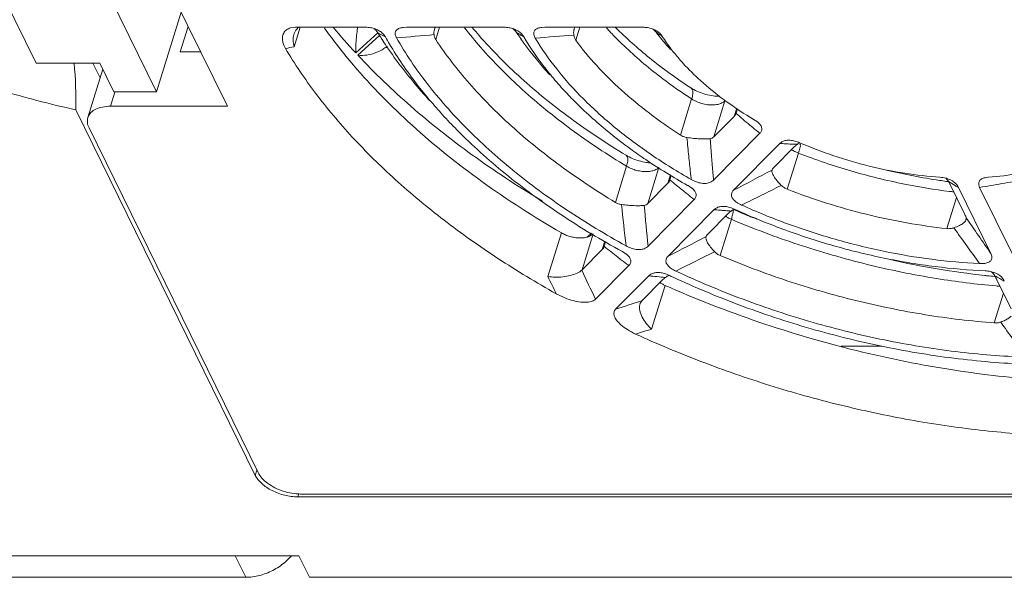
# Model space of a CAD drawing. Header units: millimetres. Extents: x -473 to 23648, y -382 to 1866.
# Tile 91 of 256: x 3184 to 3227, y 316 to 340. Entities that reach past the tile are written whole.
import ezdxf

# ---------------------------------------------------------------- set-up
doc = ezdxf.new("R2010")
doc.units = ezdxf.units.MM
doc.header["$LTSCALE"] = 80
doc.layers.get('0').update_dxf_attribs({"linetype": 'CONTINUOUS'})
for name, color, linetype in [('08_ALL_DRAFTS', 7, 'CONTINUOUS'), ('09_ALL_ROUNDS', 7, 'CONTINUOUS'), ('20_ALL_FEATURES', 7, 'CONTINUOUS')]:
    doc.layers.add(name, color=color, linetype=linetype)

msp = doc.modelspace()

# ---------------------------------------------------------------- linework, layer by layer
at = {"color": 0, "linetype": 'Continuous', "lineweight": 0}
for p, q in [((3193.395, 336.062), (3189.735, 343.522)), ((3187.276, 342.9), (3190.327, 336.684)), ((3183.281, 341.657), (3185.111, 337.927)), ((3191.395, 340.139), (3190.327, 336.684)), ((3191.358, 338.412), (3191.7, 339.517)), ((3199.905, 339.248), (3198.953, 338.372)), ((3199.046, 338.272), (3199.982, 339.133)), ((3192.242, 338.412), (3191.358, 338.412)), ((3185.111, 337.927), (3187.875, 337.927)), ((3188.485, 336.684), (3187.875, 337.927)), ((3187.354, 335.573), (3188.001, 337.669)), ((3188.329, 336.062), (3188.518, 336.673)), ((3190.327, 336.684), (3188.485, 336.684)), ((3193.395, 336.062), (3188.329, 336.062)), ((3194.726, 320.211), (3187.405, 335.13)), ((3262.882, 319.279), (3196.565, 319.279)), ((3193.732, 316.606), (3180.682, 316.606)), ((3193.732, 316.606), (3196.495, 316.606)), ((3193.732, 316.606), (3194.19, 315.673)), ((3196.953, 315.673), (3196.495, 316.606)), ((3181.139, 315.673), (3194.19, 315.673)), ((3196.953, 315.673), (3266.033, 315.673))]:
    msp.add_line(p, q, dxfattribs=at)
msp.add_arc((3218.893, 356.88), 27.206, 219.7598, 222.8659, dxfattribs=at)
for points, knots in [([(3199.034, 339.481), (3199.029, 339.449), (3199.009, 339.302), (3198.979, 339.042), (3198.955, 338.704), (3198.951, 338.481), (3198.953, 338.372)], [0, 0, 0, 0, 0.098082, 0.444253, 0.78583, 1.113461, 1.113461, 1.113461, 1.113461]), ([(3199.046, 338.272), (3199.177, 338.259), (3199.444, 338.267), (3199.829, 338.369), (3200.121, 338.517), (3200.276, 338.63), (3200.324, 338.668)], [0, 0, 0, 0, 0.394176, 0.793819, 1.185352, 1.36829, 1.36829, 1.36829, 1.36829]), ([(3199.046, 338.272), (3199.773, 337.496), (3201.356, 335.981), (3203.997, 333.897), (3205.955, 332.609), (3206.999, 331.981), (3207.037, 331.958)], [0, 0, 0, 0, 3.189506, 6.559471, 10.079865, 10.213707, 10.213707, 10.213707, 10.213707]), ([(3188.329, 336.062), (3188.215, 336.062), (3187.999, 336.044), (3187.707, 335.956), (3187.482, 335.809), (3187.383, 335.661), (3187.356, 335.581), (3187.354, 335.573)], [0, 0, 0, 0, 0.343464, 0.64568, 0.905498, 1.135423, 1.15985, 1.15985, 1.15985, 1.15985]), ([(3187.354, 335.573), (3187.334, 335.508), (3187.32, 335.353), (3187.368, 335.205), (3187.405, 335.13)], [0, 0, 0, 0, 0.2026992, 0.4543524, 0.4543524, 0.4543524, 0.4543524]), ([(3194.726, 320.211), (3194.769, 320.124), (3194.893, 319.951), (3195.143, 319.73), (3195.456, 319.54), (3195.811, 319.394), (3196.185, 319.302), (3196.441, 319.279), (3196.565, 319.279)], [0, 0, 0, 0, 0.292626, 0.627681, 0.996587, 1.384829, 1.775034, 2.149558, 2.149558, 2.149558, 2.149558]), ([(3195.88, 316.319), (3195.723, 316.184), (3195.375, 315.951), (3194.797, 315.729), (3194.389, 315.673), (3194.19, 315.673)], [0, 0, 0, 0, 0.62047, 1.243833, 1.841712, 1.841712, 1.841712, 1.841712])]:
    msp.add_open_spline(points, degree=3, knots=knots, dxfattribs=at)
msp.add_open_spline([(3196.153, 316.595), (3196.07, 316.496), (3195.978, 316.404), (3195.88, 316.319)], degree=3, dxfattribs=at)
at = {"layer": '08_ALL_DRAFTS', "color": 0, "linetype": 'Continuous', "lineweight": 0}
for p, q in [((3187.576, 337.927), (3187.884, 337.289)), ((3186.838, 335.91), (3194.603, 320.087)), ((3194.603, 320.087), (3194.677, 320.311)), ((3196.442, 319.154), (3196.486, 319.302)), ((3196.442, 319.154), (3263.127, 319.154))]:
    msp.add_line(p, q, dxfattribs=at)
msp.add_arc((3167.428, 336.164), 19.411, 359.2495, 5.2125, dxfattribs=at)
for points, knots in [([(3186.838, 335.91), (3186.273, 336.033), (3185.192, 336.291), (3183.655, 336.722), (3182.271, 337.175), (3181.046, 337.646), (3179.983, 338.135), (3179.097, 338.639), (3178.409, 339.169), (3177.942, 339.734), (3177.781, 340.37), (3177.973, 340.964), (3178.372, 341.46), (3178.891, 341.895), (3179.485, 342.278), (3180.13, 342.619), (3180.737, 342.891), (3181.127, 343.047), (3181.287, 343.107)], [0, 0, 0, 0, 1.735867, 3.33241, 4.788402, 6.102667, 7.268343, 8.294794, 9.153538, 9.864884, 10.456564, 11.031325, 11.668308, 12.34515, 13.054259, 13.7866, 14.532916, 15.046377, 15.046377, 15.046377, 15.046377]), ([(3194.883, 319.73), (3194.824, 319.784), (3194.718, 319.894), (3194.635, 320.022), (3194.603, 320.087)], [0, 0, 0, 0, 0.2400853, 0.4557288, 0.4557288, 0.4557288, 0.4557288]), ([(3196.164, 319.172), (3196.068, 319.184), (3195.876, 319.22), (3195.597, 319.306), (3195.332, 319.421), (3195.092, 319.561), (3194.948, 319.671), (3194.883, 319.73)], [0, 0, 0, 0, 0.290108, 0.584158, 0.874578, 1.154078, 1.416269, 1.416269, 1.416269, 1.416269])]:
    msp.add_open_spline(points, degree=3, knots=knots, dxfattribs=at)
msp.add_open_spline([(3196.442, 319.154), (3196.349, 319.154), (3196.256, 319.161), (3196.164, 319.172)], degree=3, dxfattribs=at)
at = {"layer": '09_ALL_ROUNDS', "color": 0, "linetype": 'Continuous', "lineweight": 0}
for p, q in [((3196.135, 339.454), (3196.347, 339.481)), ((3196.287, 338.641), (3196.547, 339.481)), ((3196.347, 339.481), (3199.383, 339.481)), ((3201.016, 339.475), (3201.148, 339.481)), ((3201.148, 339.481), (3205.379, 339.481)), ((3202.417, 338.949), (3202.581, 339.481)), ((3207.015, 339.475), (3207.147, 339.481)), ((3207.147, 339.481), (3211.387, 339.481)), ((3208.484, 338.918), (3208.659, 339.481)), ((3211.947, 339.284), (3211.988, 339.233)), ((3211.988, 339.233), (3212.025, 339.185)), ((3212.025, 339.185), (3212.059, 339.141)), ((3213.502, 336.38), (3213.018, 334.813)), ((3214.943, 336.3), (3214.459, 334.734)), ((3215.344, 335.627), (3214.459, 334.734)), ((3215.344, 335.627), (3215.453, 335.978)), ((3215.426, 335.755), (3215.442, 335.802)), ((3216.115, 335.172), (3216.154, 335.139)), ((3216.211, 335.481), (3216.354, 335.383)), ((3216.454, 334.893), (3214.449, 332.87)), ((3215.316, 332.43), (3217.321, 334.454)), ((3217.06, 333.415), (3217.945, 334.308)), ((3217.642, 332.469), (3218.126, 334.035)), ((3210.683, 333.469), (3210.199, 331.902)), ((3212.084, 333.415), (3211.6, 331.848)), ((3212.477, 332.734), (3212.589, 333.095)), ((3216.981, 333.302), (3216.982, 333.303)), ((3212.477, 332.734), (3211.6, 331.848)), ((3212.562, 332.871), (3212.576, 332.91)), ((3213.326, 332.639), (3213.348, 332.627)), ((3213.348, 332.627), (3213.506, 332.523)), ((3224.607, 332.8), (3224.627, 332.798)), ((3224.712, 332.645), (3225.332, 331.381)), ((3226.257, 332.981), (3226.342, 332.991)), ((3213.158, 332.388), (3213.093, 332.44)), ((3225.051, 332.553), (3226.456, 329.692)), ((3227.377, 329.692), (3225.972, 332.553)), ((3213.613, 332.026), (3211.612, 330.007)), ((3224.973, 332.112), (3224.558, 330.768)), ((3212.479, 329.568), (3214.48, 331.587)), ((3214.201, 330.53), (3215.078, 331.415)), ((3215.279, 331.387), (3215.273, 331.363)), ((3215.321, 331.584), (3215.347, 331.573)), ((3214.736, 329.603), (3215.22, 331.169)), ((3225.389, 331.158), (3225.391, 331.234)), ((3207.859, 330.584), (3207.275, 328.693)), ((3209.238, 330.543), (3208.754, 328.976)), ((3208.997, 330.407), (3209.165, 330.576)), ((3209.629, 329.859), (3209.741, 330.223)), ((3209.715, 330.001), (3209.727, 330.035)), ((3214.123, 330.42), (3214.122, 330.418)), ((3209.629, 329.859), (3208.754, 328.976)), ((3210.502, 329.771), (3210.667, 329.664)), ((3210.311, 329.528), (3210.427, 329.437)), ((3210.427, 329.437), (3210.466, 329.406)), ((3210.777, 329.165), (3209.341, 327.716)), ((3210.208, 327.276), (3211.644, 328.725)), ((3211.355, 327.658), (3212.229, 328.541)), ((3226.72, 328.554), (3227.334, 327.301)), ((3211.765, 326.417), (3212.349, 328.308)), ((3227.006, 327.969), (3226.609, 326.684)), ((3211.355, 327.658), (3211.264, 327.506))]:
    msp.add_line(p, q, dxfattribs=at)
for centre, radius, start, end in [((3196.881, 339.007), 0.622, 135.6405, 137.0191), ((3196.887, 339.002), 0.629, 129.1292, 135.6212), ((3199.463, 338.471), 0.999, 64.1747, 69.5712), ((3205.458, 338.474), 0.997, 63.2001, 69.7873), ((3211.232, 338.72), 0.911, 40.9724, 48.7867), ((3196.953, 338.962), 0.707, 159.2865, 162.841), ((3196.935, 338.969), 0.688, 149.1184, 159.293), ((3193.94, 335.178), 7.221, 33.4528, 34.2875), ((3204.585, 347.344), 9.352, 239.9854, 241.5272), ((3195.796, 336.403), 4.998, 32.405, 33.4672), ((3214.676, 348.374), 17.358, 212.3697, 212.8564), ((3204.88, 347.886), 9.969, 241.5189, 242.2523), ((3213.724, 346.659), 15.478, 209.3923, 210.7269), ((3235.348, -35.503), 376.118, 95.03392, 95.28178), ((3197.426, 333.186), 10.439, 35.0137, 35.574), ((3209.402, 344.742), 6.497, 237.5548, 239.6958), ((3199.872, 334.898), 7.452, 34.3265, 35.0225), ((3217.259, 346.765), 13.598, 214.3056, 214.9356), ((3209.695, 345.24), 7.075, 239.6805, 240.6838), ((3227.804, 91.958), 247.948, 94.48903, 94.87585), ((3211.257, 338.742), 0.878, 38.1505, 40.9443), ((3214.218, 342.227), 3.717, 232.3373, 235.8212), ((3219.843, 345.221), 9.877, 217.995, 218.866), ((3214.507, 342.648), 4.228, 235.7835, 237.3755), ((3220.348, 345.634), 10.529, 218.8959, 222.4542), ((3219.101, 343.524), 8.181, 212.8446, 217.4573), ((3208.334, 283.062), 56.87, 102.2299, 102.6127), ((3214.989, 348.577), 17.731, 212.8588, 214.0193), ((3218.631, 346.655), 14.546, 218.1717, 219.349), ((3219.323, 347.229), 15.445, 219.3693, 222.4478), ((3218.534, 350.161), 21.436, 220.2213, 222.4395), ((3245.801, 370.919), 46.467, 229.1784, 230.1374), ((3243.86, 368.604), 43.446, 230.1453, 230.3108), ((3242.485, 366.941), 41.287, 230.3761, 230.9146), ((3218.536, 351.042), 16.633, 265.8118, 266.6457), ((3218.651, 353.003), 18.597, 266.6448, 267.4152), ((3218.747, 355.116), 20.712, 267.4145, 268.1281), ((3218.54, 333.718), 0.837, 131.8593, 135.1884), ((3219.003, 333.172), 1.554, 126.9114, 129.1535), ((3218.621, 335.394), 1.444, 236.6283, 239.5045), ((3218.661, 335.46), 1.52, 239.487, 240.2603), ((3218.625, 334.063), 0.478, 156.5585, 157.9154), ((3218.75, 334.008), 0.614, 155.5038, 156.5086), ((3114.76, 526.664), 218.72, 297.37094, 297.86326), ((3228.345, 360.234), 27.687, 256.7186, 261.4557), ((3253.748, 383.002), 64.88, 230.59452, 231.199), ((3089.414, 588.076), 285.7, 296.22562, 296.60972), ((3228.179, 359.219), 26.659, 261.4864, 261.6487), ((3228.154, 359.052), 26.49, 261.6482, 262.3057), ((3230.142, 341.68), 10.451, 238.15, 239.9908), ((3222.814, 331.713), 2.114, 26.1658, 27.6297), ((3229.069, 339.832), 8.314, 240.0236, 241.1033), ((3251.562, 380.287), 61.394, 231.27837, 231.45455), ((3250.373, 378.793), 59.485, 231.45354, 231.8314), ((3227.772, 357.593), 25.405, 262.9885, 263.3912), ((3335.394, 344.204), 125.539, 185.6659, 186.48542), ((3327.628, 341.418), 116.576, 184.74521, 185.61719), ((3216.62, 353.831), 22.347, 264.5053, 265.1139), ((3216.771, 355.599), 24.122, 265.1136, 265.6946), ((3216.913, 357.488), 26.016, 265.6944, 266.2493), ((3215.952, 330.507), 1.261, 129.6537, 130.2442), ((3230.464, 367.526), 39.001, 247.1943, 247.626), ((3227.511, 358.138), 29.181, 245.3922, 245.8154), ((3230.547, 367.727), 39.219, 247.6266, 248.7286), ((3215.76, 332.505), 1.439, 236.6174, 238.6829), ((3215.799, 332.569), 1.515, 238.6797, 241.0634), ((3215.851, 332.666), 1.625, 241.1075, 247.1326), ((3552.363, 555.733), 396.623, 214.47355, 214.74423), ((3764.654, 718.597), 664.656, 215.693725, 215.858203), ((3066.673, 612.866), 318.618, 297.2336, 297.5666), ((3261.385, 394.529), 82.666, 231.31438, 231.84142), ((3040.675, 675.434), 386.908, 296.41807, 296.69583), ((3258.389, 390.711), 77.812, 231.98496, 232.27468), ((3230.347, 366.291), 37.781, 257.3803, 263.6892), ((3291.773, 367.949), 91.727, 205.15014, 206.01562), ((3211.856, 327.302), 1.59, 64.7413, 69.3166), ((3290.308, 368.635), 92.14, 205.68951, 206.20584), ((3214.712, 357.226), 28.666, 263.8568, 264.5694), ((3214.959, 359.825), 31.277, 264.5691, 265.246), ((3212.914, 329.633), 1.439, 236.6087, 238.9216), ((3212.953, 329.698), 1.516, 238.915, 241.0333), ((3213, 329.785), 1.614, 241.0661, 246.2093), ((3213.151, 327.575), 1.335, 128.5732, 130.1197), ((3213.34, 327.337), 1.639, 126.4008, 128.5398), ((3229.43, 364.64), 39.677, 244.7977, 245.0661), ((3230.1, 364.338), 35.813, 263.7388, 263.8711), ((3230.076, 364.112), 35.586, 263.8706, 264.4369), ((3232.776, 339.598), 12.493, 240.5268, 241.6325), ((3223.637, 326.987), 3.458, 28.4084, 30.0946), ((3231.894, 337.963), 10.636, 241.6304, 242.8532), ((3229.707, 362.594), 34.443, 264.9712, 265.2481), ((3167.183, 461.036), 140.509, 287.83104, 288.31817), ((3211.676, 327.373), 0.432, 162.0159, 167.4311), ((3900.662, 807.021), 827.442, 215.483076, 215.612231), ((3170.184, 459.47), 139.399, 287.05832, 287.35465)]:
    msp.add_arc(centre, radius, start, end, dxfattribs=at)
for points, knots in [([(3195.916, 338.559), (3195.869, 338.64), (3195.797, 338.797), (3195.765, 339.035), (3195.82, 339.237), (3195.952, 339.383), (3196.07, 339.436), (3196.133, 339.454), (3196.135, 339.454)], [0, 0, 0, 0, 0.280776, 0.510788, 0.706901, 0.889338, 1.080658, 1.086487, 1.086487, 1.086487, 1.086487]), ([(3197.598, 339.446), (3197.994, 338.893), (3199.165, 337.406), (3201.409, 335.13), (3204.437, 332.707), (3206.679, 331.267), (3207.859, 330.584)], [0, 0, 0, 0, 2.040117, 5.671765, 9.559388, 13.651125, 13.651125, 13.651125, 13.651125]), ([(3199.383, 339.481), (3199.456, 339.481), (3199.602, 339.47), (3199.744, 339.433), (3199.811, 339.408)], [0, 0, 0, 0, 0.2198172, 0.4365453, 0.4365453, 0.4365453, 0.4365453]), ([(3200.725, 339.018), (3200.698, 339.065), (3200.657, 339.156), (3200.666, 339.31), (3200.779, 339.421), (3200.906, 339.459), (3200.99, 339.472), (3201.017, 339.474)], [0, 0, 0, 0, 0.1618169, 0.2939896, 0.4337787, 0.6048192, 0.6860618, 0.6860618, 0.6860618, 0.6860618]), ([(3203.665, 339.457), (3203.888, 339.171), (3204.667, 338.232), (3206.175, 336.718), (3208.299, 334.998), (3209.862, 333.964), (3210.683, 333.469)], [0, 0, 0, 0, 1.086962, 3.658914, 6.395301, 9.272205, 9.272205, 9.272205, 9.272205]), ([(3204.002, 339.466), (3204.099, 339.35), (3204.754, 338.585), (3206.117, 337.217), (3208.254, 335.487), (3209.833, 334.442), (3210.666, 333.941)], [0, 0, 0, 0, 0.453925, 3.021735, 5.776544, 8.691922, 8.691922, 8.691922, 8.691922]), ([(3205.379, 339.481), (3205.452, 339.481), (3205.596, 339.47), (3205.736, 339.434), (3205.803, 339.409)], [0, 0, 0, 0, 0.2169151, 0.4311031, 0.4311031, 0.4311031, 0.4311031]), ([(3206.729, 339.009), (3206.7, 339.057), (3206.656, 339.149), (3206.66, 339.305), (3206.771, 339.419), (3206.9, 339.459), (3206.986, 339.471), (3207.015, 339.474)], [0, 0, 0, 0, 0.1672857, 0.3026418, 0.4377531, 0.6122347, 0.6991079, 0.6991079, 0.6991079, 0.6991079]), ([(3208.415, 339.408), (3208.41, 339.394), (3208.388, 339.309), (3208.389, 339.218), (3208.397, 339.146)], [0, 0, 0, 0, 0.0438895, 0.2635775, 0.2635775, 0.2635775, 0.2635775]), ([(3209.808, 339.463), (3209.939, 339.318), (3210.542, 338.678), (3211.741, 337.601), (3212.891, 336.776), (3213.502, 336.38)], [0, 0, 0, 0, 0.584487, 2.637675, 4.82265, 4.82265, 4.82265, 4.82265]), ([(3210.208, 339.477), (3210.67, 339.01), (3211.714, 338.077), (3212.851, 337.261), (3213.472, 336.859)], [0, 0, 0, 0, 1.973407, 4.190398, 4.190398, 4.190398, 4.190398]), ([(3211.387, 339.481), (3211.456, 339.481), (3211.593, 339.471), (3211.727, 339.438), (3211.791, 339.415)], [0, 0, 0, 0, 0.2063502, 0.4110711, 0.4110711, 0.4110711, 0.4110711]), ([(3196.287, 338.641), (3196.259, 338.736), (3196.229, 338.915), (3196.254, 339.094), (3196.277, 339.17)], [0, 0, 0, 0, 0.2960837, 0.5350441, 0.5350441, 0.5350441, 0.5350441]), ([(3199.898, 339.371), (3199.93, 339.355), (3200.015, 339.308), (3200.137, 339.21), (3200.21, 339.113), (3200.238, 339.063)], [0, 0, 0, 0, 0.1060667, 0.2936443, 0.4651716, 0.4651716, 0.4651716, 0.4651716]), ([(3210.659, 330.024), (3209.779, 330.507), (3208.093, 331.524), (3205.77, 333.228), (3203.739, 335.055), (3202.041, 336.968), (3201.116, 338.332), (3200.725, 339.018)], [0, 0, 0, 0, 3.010839, 5.898682, 8.631053, 11.188054, 13.556862, 13.556862, 13.556862, 13.556862]), ([(3202.366, 339.399), (3202.364, 339.391), (3202.342, 339.315), (3202.34, 339.235), (3202.345, 339.165)], [0, 0, 0, 0, 0.0256803, 0.2361613, 0.2361613, 0.2361613, 0.2361613]), ([(3202.417, 338.949), (3202.396, 338.98), (3202.363, 339.05), (3202.349, 339.125), (3202.345, 339.165)], [0, 0, 0, 0, 0.110995, 0.2290158, 0.2290158, 0.2290158, 0.2290158]), ([(3205.908, 339.363), (3205.933, 339.351), (3206.011, 339.307), (3206.128, 339.215), (3206.202, 339.12), (3206.231, 339.071)], [0, 0, 0, 0, 0.0837232, 0.2700505, 0.4408966, 0.4408966, 0.4408966, 0.4408966]), ([(3213.483, 332.894), (3212.894, 333.227), (3211.762, 333.927), (3210.198, 335.09), (3208.821, 336.329), (3207.655, 337.625), (3207.008, 338.545), (3206.729, 339.009)], [0, 0, 0, 0, 2.032191, 3.985441, 5.839482, 7.581959, 9.204201, 9.204201, 9.204201, 9.204201]), ([(3208.484, 338.918), (3208.461, 338.95), (3208.421, 339.023), (3208.402, 339.104), (3208.397, 339.146)], [0, 0, 0, 0, 0.1197978, 0.246299, 0.246299, 0.246299, 0.246299]), ([(3211.946, 339.345), (3211.953, 339.341), (3212.015, 339.306), (3212.119, 339.229), (3212.197, 339.136), (3212.228, 339.087)], [0, 0, 0, 0, 0.024679, 0.211848, 0.3856402, 0.3856402, 0.3856402, 0.3856402]), ([(3207.638, 327.946), (3206.779, 328.428), (3205.119, 329.433), (3202.787, 331.083), (3200.675, 332.836), (3198.809, 334.67), (3197.212, 336.564), (3196.312, 337.892), (3195.916, 338.559)], [0, 0, 0, 0, 2.95497, 5.816496, 8.563878, 11.179966, 13.65481, 15.982588, 15.982588, 15.982588, 15.982588]), ([(3202.154, 336.308), (3202.003, 336.474), (3201.339, 337.222), (3200.726, 338.015), (3200.293, 338.657)], [0, 0, 0, 0, 0.673701, 2.99806, 2.99806, 2.99806, 2.99806]), ([(3200.419, 338.751), (3200.774, 338.154), (3201.342, 337.328), (3201.97, 336.551), (3202.166, 336.319)], [0, 0, 0, 0, 2.084321, 2.99682, 2.99682, 2.99682, 2.99682]), ([(3202.417, 338.949), (3202.858, 338.284), (3203.877, 336.973), (3205.692, 335.15), (3207.815, 333.431), (3209.378, 332.397), (3210.199, 331.902)], [0, 0, 0, 0, 2.393814, 4.964984, 7.700126, 10.576689, 10.576689, 10.576689, 10.576689]), ([(3207.366, 337.418), (3207.308, 337.482), (3206.861, 337.978), (3206.444, 338.502), (3206.111, 338.978)], [0, 0, 0, 0, 0.260221, 2.002615, 2.002615, 2.002615, 2.002615]), ([(3208.484, 338.918), (3208.766, 338.538), (3209.39, 337.788), (3210.46, 336.734), (3211.675, 335.729), (3212.557, 335.111), (3213.018, 334.813)], [0, 0, 0, 0, 1.418365, 2.919809, 4.4984, 6.145615, 6.145615, 6.145615, 6.145615]), ([(3212.607, 338.548), (3212.721, 338.4), (3212.895, 338.187), (3213.078, 337.981), (3213.138, 337.915)], [0, 0, 0, 0, 0.5594076, 0.8267179, 0.8267179, 0.8267179, 0.8267179]), ([(3213.138, 337.915), (3213.375, 337.656), (3213.94, 337.098), (3214.557, 336.598), (3214.914, 336.335)], [0, 0, 0, 0, 1.050706, 2.379742, 2.379742, 2.379742, 2.379742]), ([(3213.472, 336.859), (3213.554, 336.806), (3213.737, 336.707), (3214.033, 336.593), (3214.342, 336.522), (3214.572, 336.493), (3214.694, 336.498), (3214.717, 336.499)], [0, 0, 0, 0, 0.294124, 0.621201, 0.949064, 1.243691, 1.312787, 1.312787, 1.312787, 1.312787]), ([(3213.472, 336.859), (3213.501, 336.838), (3213.555, 336.755), (3213.554, 336.582), (3213.525, 336.453), (3213.502, 336.38)], [0, 0, 0, 0, 0.1077859, 0.2755877, 0.5048316, 0.5048316, 0.5048316, 0.5048316]), ([(3207.926, 336.805), (3208.085, 336.631), (3208.698, 335.989), (3209.673, 335.112), (3210.524, 334.457), (3210.865, 334.209)], [0, 0, 0, 0, 0.706812, 2.661896, 3.926912, 3.926912, 3.926912, 3.926912]), ([(3213.502, 336.38), (3213.569, 336.336), (3213.712, 336.26), (3213.942, 336.176), (3214.18, 336.126), (3214.412, 336.112), (3214.624, 336.135), (3214.805, 336.194), (3214.905, 336.261), (3214.943, 336.3)], [0, 0, 0, 0, 0.23881, 0.48583, 0.731277, 0.965261, 1.179443, 1.368424, 1.532042, 1.532042, 1.532042, 1.532042]), ([(3214.914, 336.335), (3214.935, 336.32), (3215.353, 336.014), (3215.787, 335.731), (3216.211, 335.481)], [0, 0, 0, 0, 0.077232, 1.552455, 1.552455, 1.552455, 1.552455]), ([(3202.714, 335.695), (3202.916, 335.474), (3203.772, 334.575), (3205.439, 333.076), (3207.843, 331.316), (3209.59, 330.268), (3210.502, 329.771)], [0, 0, 0, 0, 0.899671, 3.72366, 6.710187, 9.825302, 9.825302, 9.825302, 9.825302]), ([(3216.354, 335.383), (3216.362, 335.376), (3216.413, 335.334), (3216.489, 335.254), (3216.548, 335.124), (3216.535, 334.993), (3216.484, 334.924), (3216.454, 334.893)], [0, 0, 0, 0, 0.0318249, 0.1971852, 0.32805, 0.4469011, 0.5748952, 0.5748952, 0.5748952, 0.5748952]), ([(3213.296, 334.71), (3213.246, 334.718), (3213.149, 334.742), (3213.059, 334.786), (3213.018, 334.813)], [0, 0, 0, 0, 0.151863, 0.2983325, 0.2983325, 0.2983325, 0.2983325]), ([(3214.459, 334.734), (3214.438, 334.713), (3214.391, 334.677), (3214.333, 334.662), (3214.304, 334.659)], [0, 0, 0, 0, 0.0871919, 0.1743866, 0.1743866, 0.1743866, 0.1743866]), ([(3213.483, 332.894), (3213.472, 332.996), (3213.448, 333.211), (3213.411, 333.546), (3213.374, 333.91), (3213.335, 334.301), (3213.309, 334.571), (3213.296, 334.71)], [0, 0, 0, 0, 0.309699, 0.647346, 1.012767, 1.405797, 1.826264, 1.826264, 1.826264, 1.826264]), ([(3213.296, 334.71), (3213.391, 334.696), (3213.578, 334.673), (3213.847, 334.652), (3214.088, 334.646), (3214.238, 334.651), (3214.304, 334.659)], [0, 0, 0, 0, 0.287558, 0.563466, 0.809678, 1.011549, 1.011549, 1.011549, 1.011549]), ([(3214.449, 332.87), (3214.44, 332.971), (3214.421, 333.182), (3214.392, 333.513), (3214.363, 333.871), (3214.333, 334.256), (3214.314, 334.521), (3214.304, 334.659)], [0, 0, 0, 0, 0.304665, 0.636628, 0.995719, 1.381738, 1.794454, 1.794454, 1.794454, 1.794454]), ([(3217.321, 334.454), (3217.355, 334.488), (3217.439, 334.547), (3217.594, 334.593), (3217.71, 334.596), (3217.771, 334.591), (3217.774, 334.591)], [0, 0, 0, 0, 0.1433874, 0.3025011, 0.4789648, 0.4872213, 0.4872213, 0.4872213, 0.4872213]), ([(3218.177, 334.484), (3218.661, 334.275), (3219.65, 333.897), (3221.172, 333.455), (3222.71, 333.143), (3223.742, 333.025), (3224.253, 332.991)], [0, 0, 0, 0, 1.579756, 3.17247, 4.749452, 6.284078, 6.284078, 6.284078, 6.284078]), ([(3218.184, 334.424), (3218.196, 334.418), (3218.247, 334.378), (3218.21, 334.304), (3218.191, 334.262)], [0, 0, 0, 0, 0.0385408, 0.1769736, 0.1769736, 0.1769736, 0.1769736]), ([(3210.665, 333.94), (3210.694, 333.922), (3210.743, 333.837), (3210.735, 333.669), (3210.706, 333.542), (3210.683, 333.469)], [0, 0, 0, 0, 0.1026405, 0.2664675, 0.4949134, 0.4949134, 0.4949134, 0.4949134]), ([(3210.666, 333.941), (3210.75, 333.89), (3210.934, 333.797), (3211.227, 333.693), (3211.5, 333.636), (3211.67, 333.615), (3211.736, 333.612)], [0, 0, 0, 0, 0.295225, 0.615696, 0.93133, 1.129243, 1.129243, 1.129243, 1.129243]), ([(3210.865, 334.209), (3211.081, 334.053), (3211.878, 333.495), (3212.709, 332.985), (3213.326, 332.639)], [0, 0, 0, 0, 0.797688, 2.920344, 2.920344, 2.920344, 2.920344]), ([(3218.126, 334.035), (3218.871, 333.746), (3220.386, 333.232), (3222.578, 332.692), (3224.017, 332.458), (3224.671, 332.378)], [0, 0, 0, 0, 2.398267, 4.790409, 6.766786, 6.766786, 6.766786, 6.766786]), ([(3210.683, 333.469), (3210.75, 333.429), (3210.892, 333.358), (3211.118, 333.282), (3211.349, 333.238), (3211.572, 333.228), (3211.777, 333.253), (3211.948, 333.311), (3212.041, 333.374), (3212.077, 333.408)], [0, 0, 0, 0, 0.234114, 0.47436, 0.711722, 0.937254, 1.143536, 1.3259, 1.474446, 1.474446, 1.474446, 1.474446]), ([(3216.982, 333.303), (3216.987, 333.322), (3217.011, 333.362), (3217.041, 333.396), (3217.06, 333.415)], [0, 0, 0, 0, 0.0572195, 0.1370499, 0.1370499, 0.1370499, 0.1370499]), ([(3216.989, 333.186), (3217.005, 333.131), (3217.067, 333.011), (3217.202, 332.829), (3217.317, 332.704), (3217.382, 332.639)], [0, 0, 0, 0, 0.1714221, 0.4012604, 0.6790348, 0.6790348, 0.6790348, 0.6790348]), ([(3226.342, 332.991), (3226.796, 333.024), (3227.414, 333.1), (3228.022, 333.227), (3228.183, 333.265)], [0, 0, 0, 0, 1.366615, 1.862792, 1.862792, 1.862792, 1.862792]), ([(3214.449, 332.87), (3214.41, 332.831), (3214.312, 332.763), (3214.13, 332.716), (3213.92, 332.725), (3213.698, 332.785), (3213.554, 332.854), (3213.483, 332.894)], [0, 0, 0, 0, 0.164853, 0.348917, 0.555918, 0.788055, 1.032678, 1.032678, 1.032678, 1.032678]), ([(3217.642, 332.469), (3217.594, 332.487), (3217.501, 332.535), (3217.419, 332.602), (3217.382, 332.639)], [0, 0, 0, 0, 0.1548023, 0.311985, 0.311985, 0.311985, 0.311985]), ([(3224.512, 332.949), (3224.592, 332.927), (3224.671, 332.897), (3224.745, 332.857), (3224.746, 332.857)], [0, 0, 0, 0, 0.2488224, 0.2514154, 0.2514154, 0.2514154, 0.2514154]), ([(3224.627, 332.803), (3224.638, 332.784), (3224.658, 332.748), (3224.678, 332.711), (3224.687, 332.693)], [0, 0, 0, 0, 0.0655751, 0.1252524, 0.1252524, 0.1252524, 0.1252524]), ([(3224.746, 332.857), (3224.812, 332.821), (3224.932, 332.735), (3225.021, 332.616), (3225.051, 332.553)], [0, 0, 0, 0, 0.2269717, 0.4357768, 0.4357768, 0.4357768, 0.4357768]), ([(3225.972, 332.553), (3225.952, 332.595), (3225.922, 332.678), (3225.936, 332.81), (3226.026, 332.911), (3226.142, 332.959), (3226.224, 332.976), (3226.257, 332.981)], [0, 0, 0, 0, 0.1398056, 0.2583777, 0.3777775, 0.527553, 0.627518, 0.627518, 0.627518, 0.627518]), ([(3225.972, 332.553), (3226.133, 332.578), (3226.456, 332.63), (3226.944, 332.713), (3227.271, 332.772), (3227.436, 332.803)], [0, 0, 0, 0, 0.486661, 0.981669, 1.484997, 1.484997, 1.484997, 1.484997]), ([(3213.506, 332.523), (3213.51, 332.519), (3213.56, 332.48), (3213.639, 332.403), (3213.707, 332.269), (3213.697, 332.13), (3213.644, 332.058), (3213.613, 332.026)], [0, 0, 0, 0, 0.0158293, 0.1890575, 0.3275085, 0.4524385, 0.585686, 0.585686, 0.585686, 0.585686]), ([(3215.667, 331.787), (3215.594, 331.819), (3215.464, 331.889), (3215.308, 332.015), (3215.217, 332.161), (3215.223, 332.316), (3215.281, 332.396), (3215.316, 332.43)], [0, 0, 0, 0, 0.2395422, 0.4407837, 0.5979474, 0.733991, 0.8803532, 0.8803532, 0.8803532, 0.8803532]), ([(3217.642, 332.469), (3218.201, 332.252), (3219.333, 331.854), (3221.062, 331.369), (3222.806, 330.999), (3223.976, 330.831), (3224.558, 330.768)], [0, 0, 0, 0, 1.798401, 3.598238, 5.384139, 7.141134, 7.141134, 7.141134, 7.141134]), ([(3210.469, 331.81), (3210.421, 331.816), (3210.327, 331.838), (3210.24, 331.878), (3210.199, 331.902)], [0, 0, 0, 0, 0.1456401, 0.2865756, 0.2865756, 0.2865756, 0.2865756]), ([(3210.469, 331.81), (3210.562, 331.797), (3210.744, 331.777), (3211.008, 331.76), (3211.242, 331.757), (3211.387, 331.766), (3211.452, 331.774)], [0, 0, 0, 0, 0.2814288, 0.5509915, 0.7911967, 0.985607, 0.985607, 0.985607, 0.985607]), ([(3211.6, 331.848), (3211.58, 331.828), (3211.534, 331.794), (3211.479, 331.778), (3211.452, 331.774)], [0, 0, 0, 0, 0.0841631, 0.1680512, 0.1680512, 0.1680512, 0.1680512]), ([(3214.48, 331.587), (3214.515, 331.622), (3214.604, 331.684), (3214.769, 331.73), (3214.889, 331.73), (3214.952, 331.724), (3214.953, 331.724)], [0, 0, 0, 0, 0.1501815, 0.3183199, 0.503494, 0.5078595, 0.5078595, 0.5078595, 0.5078595]), ([(3225.971, 329.254), (3225.281, 329.287), (3223.886, 329.414), (3221.794, 329.767), (3219.703, 330.282), (3217.65, 330.949), (3216.318, 331.492), (3215.667, 331.787)], [0, 0, 0, 0, 2.071558, 4.199877, 6.359066, 8.524885, 10.669328, 10.669328, 10.669328, 10.669328]), ([(3215.296, 331.57), (3215.298, 331.559), (3215.302, 331.497), (3215.291, 331.436), (3215.279, 331.387)], [0, 0, 0, 0, 0.0332914, 0.1837713, 0.1837713, 0.1837713, 0.1837713]), ([(3215.556, 331.518), (3216.178, 331.239), (3217.515, 330.693), (3219.61, 330.009), (3221.814, 329.466), (3224.02, 329.097), (3225.491, 328.97), (3226.218, 328.938)], [0, 0, 0, 0, 2.044876, 4.328733, 6.60559, 8.848958, 11.030599, 11.030599, 11.030599, 11.030599]), ([(3225.332, 331.381), (3225.345, 331.354), (3225.367, 331.306), (3225.386, 331.256), (3225.391, 331.234)], [0, 0, 0, 0, 0.0906855, 0.1591091, 0.1591091, 0.1591091, 0.1591091]), ([(3215.22, 331.169), (3216.17, 330.768), (3218.105, 330.04), (3221.077, 329.183), (3223.946, 328.596), (3225.825, 328.36), (3226.688, 328.284)], [0, 0, 0, 0, 3.092862, 6.196007, 9.269853, 11.86943, 11.86943, 11.86943, 11.86943]), ([(3224.856, 330.802), (3224.938, 330.829), (3225.084, 330.886), (3225.219, 330.967), (3225.273, 331.01)], [0, 0, 0, 0, 0.2603754, 0.4681936, 0.4681936, 0.4681936, 0.4681936]), ([(3225.273, 331.01), (3225.313, 331.042), (3225.361, 331.088), (3225.384, 331.147), (3225.388, 331.158)], [0, 0, 0, 0, 0.1519219, 0.1891889, 0.1891889, 0.1891889, 0.1891889]), ([(3207.859, 330.584), (3207.918, 330.55), (3208.04, 330.49), (3208.234, 330.422), (3208.433, 330.377), (3208.63, 330.357), (3208.816, 330.364), (3208.937, 330.387), (3208.995, 330.405), (3208.998, 330.406)], [0, 0, 0, 0, 0.201912, 0.408738, 0.614551, 0.813514, 1.000406, 1.171222, 1.180978, 1.180978, 1.180978, 1.180978]), ([(3208.998, 330.406), (3209.043, 330.42), (3209.127, 330.455), (3209.201, 330.507), (3209.231, 330.536)], [0, 0, 0, 0, 0.1429723, 0.2686324, 0.2686324, 0.2686324, 0.2686324]), ([(3214.123, 330.42), (3214.129, 330.438), (3214.152, 330.478), (3214.183, 330.511), (3214.201, 330.53)], [0, 0, 0, 0, 0.0581175, 0.1354691, 0.1354691, 0.1354691, 0.1354691]), ([(3224.856, 330.802), (3224.808, 330.786), (3224.709, 330.763), (3224.608, 330.763), (3224.558, 330.768)], [0, 0, 0, 0, 0.1516158, 0.3013016, 0.3013016, 0.3013016, 0.3013016]), ([(3214.126, 330.306), (3214.14, 330.253), (3214.197, 330.135), (3214.323, 329.955), (3214.432, 329.833), (3214.494, 329.769)], [0, 0, 0, 0, 0.1658336, 0.3877078, 0.6566188, 0.6566188, 0.6566188, 0.6566188]), ([(3211.612, 330.007), (3211.574, 329.969), (3211.48, 329.903), (3211.299, 329.855), (3211.091, 329.862), (3210.871, 329.92), (3210.729, 329.986), (3210.659, 330.024)], [0, 0, 0, 0, 0.160039, 0.3384, 0.550392, 0.776749, 1.017595, 1.017595, 1.017595, 1.017595]), ([(3210.667, 329.664), (3210.672, 329.661), (3210.723, 329.621), (3210.804, 329.542), (3210.873, 329.406), (3210.861, 329.268), (3210.808, 329.196), (3210.777, 329.165)], [0, 0, 0, 0, 0.017104, 0.1954464, 0.3348025, 0.4587134, 0.5911691, 0.5911691, 0.5911691, 0.5911691]), ([(3214.736, 329.603), (3214.691, 329.622), (3214.604, 329.669), (3214.529, 329.733), (3214.494, 329.769)], [0, 0, 0, 0, 0.1462064, 0.2944816, 0.2944816, 0.2944816, 0.2944816]), ([(3214.736, 329.603), (3215.685, 329.201), (3217.621, 328.473), (3220.593, 327.616), (3223.595, 327.003), (3225.61, 326.76), (3226.609, 326.684)], [0, 0, 0, 0, 3.093028, 6.196204, 9.269926, 12.275848, 12.275848, 12.275848, 12.275848]), ([(3226.456, 329.692), (3226.479, 329.644), (3226.514, 329.55), (3226.488, 329.397), (3226.362, 329.296), (3226.183, 329.253), (3226.046, 329.25), (3225.971, 329.254)], [0, 0, 0, 0, 0.1603312, 0.2937276, 0.4337326, 0.6157299, 0.8410631, 0.8410631, 0.8410631, 0.8410631]), ([(3212.817, 328.93), (3212.746, 328.963), (3212.618, 329.033), (3212.467, 329.159), (3212.381, 329.304), (3212.388, 329.456), (3212.445, 329.534), (3212.479, 329.568)], [0, 0, 0, 0, 0.2349302, 0.4333045, 0.5866524, 0.7209721, 0.8641533, 0.8641533, 0.8641533, 0.8641533]), ([(3208.754, 328.976), (3208.694, 328.916), (3208.529, 328.823), (3208.247, 328.729), (3207.926, 328.673), (3207.597, 328.658), (3207.379, 328.676), (3207.275, 328.693)], [0, 0, 0, 0, 0.253254, 0.556051, 0.890119, 1.227633, 1.543013, 1.543013, 1.543013, 1.543013]), ([(3211.644, 328.725), (3211.679, 328.76), (3211.767, 328.822), (3211.93, 328.868), (3212.055, 328.869), (3212.122, 328.862), (3212.127, 328.862)], [0, 0, 0, 0, 0.1485356, 0.3149067, 0.5017096, 0.5182891, 0.5182891, 0.5182891, 0.5182891]), ([(3212.127, 328.862), (3212.193, 328.855), (3212.291, 328.834), (3212.386, 328.802), (3212.418, 328.79)], [0, 0, 0, 0, 0.1975053, 0.2997013, 0.2997013, 0.2997013, 0.2997013]), ([(3227.972, 325.205), (3226.959, 325.24), (3224.904, 325.405), (3221.823, 325.91), (3218.743, 326.668), (3215.724, 327.665), (3213.77, 328.484), (3212.817, 328.93)], [0, 0, 0, 0, 3.041663, 6.174484, 9.356563, 12.548216, 15.704464, 15.704464, 15.704464, 15.704464]), ([(3226.431, 328.912), (3226.499, 328.898), (3226.595, 328.87), (3226.685, 328.83), (3226.71, 328.817)], [0, 0, 0, 0, 0.2102801, 0.2957254, 0.2957254, 0.2957254, 0.2957254]), ([(3226.71, 328.817), (3226.743, 328.8), (3226.829, 328.75), (3226.948, 328.649), (3227.016, 328.55), (3227.041, 328.499)], [0, 0, 0, 0, 0.1109074, 0.2967728, 0.4659139, 0.4659139, 0.4659139, 0.4659139]), ([(3212.703, 328.661), (3213.633, 328.229), (3215.595, 327.408), (3218.655, 326.394), (3221.839, 325.61), (3225.023, 325.091), (3227.145, 324.925), (3228.192, 324.891)], [0, 0, 0, 0, 3.075639, 6.374263, 9.663037, 12.900136, 16.041703, 16.041703, 16.041703, 16.041703]), ([(3209.341, 327.716), (3209.301, 327.675), (3209.183, 327.61), (3208.96, 327.572), (3208.681, 327.583), (3208.356, 327.646), (3207.999, 327.765), (3207.759, 327.879), (3207.638, 327.946)], [0, 0, 0, 0, 0.170571, 0.391387, 0.671027, 1.003469, 1.383111, 1.797328, 1.797328, 1.797328, 1.797328]), ([(3212.349, 328.308), (3213.68, 327.72), (3216.406, 326.659), (3220.606, 325.43), (3224.714, 324.606), (3227.42, 324.301), (3228.686, 324.214)], [0, 0, 0, 0, 4.365471, 8.761687, 13.112683, 16.919576, 16.919576, 16.919576, 16.919576]), ([(3211.254, 327.467), (3211.236, 327.386), (3211.249, 327.198), (3211.353, 326.924), (3211.529, 326.654), (3211.682, 326.492), (3211.765, 326.417)], [0, 0, 0, 0, 0.24872, 0.545412, 0.873959, 1.209849, 1.209849, 1.209849, 1.209849]), ([(3211.076, 326.203), (3210.952, 326.26), (3210.731, 326.378), (3210.453, 326.579), (3210.258, 326.778), (3210.146, 326.966), (3210.121, 327.146), (3210.174, 327.242), (3210.208, 327.276)], [0, 0, 0, 0, 0.407744, 0.750876, 1.026023, 1.238134, 1.399348, 1.544609, 1.544609, 1.544609, 1.544609]), ([(3226.888, 326.722), (3226.843, 326.706), (3226.751, 326.683), (3226.656, 326.68), (3226.609, 326.684)], [0, 0, 0, 0, 0.1429163, 0.2833933, 0.2833933, 0.2833933, 0.2833933]), ([(3226.888, 326.722), (3226.953, 326.745), (3227.069, 326.793), (3227.22, 326.878), (3227.301, 326.945), (3227.331, 326.979)], [0, 0, 0, 0, 0.2051767, 0.3778712, 0.5162256, 0.5162256, 0.5162256, 0.5162256]), ([(3228.959, 321.807), (3227.964, 321.852), (3225.952, 322.015), (3222.93, 322.461), (3219.895, 323.108), (3216.884, 323.949), (3213.934, 324.972), (3212.016, 325.774), (3211.076, 326.203)], [0, 0, 0, 0, 2.988796, 6.049694, 9.15859, 12.291606, 15.421884, 18.522261, 18.522261, 18.522261, 18.522261])]:
    msp.add_open_spline(points, degree=3, knots=knots, dxfattribs=at)
for points in [[(3196.344, 339.322), (3196.368, 339.361), (3196.396, 339.398), (3196.427, 339.431)], [(3199.906, 339.246), (3199.862, 339.311), (3199.809, 339.37), (3199.749, 339.42)], [(3202.403, 339.485), (3202.388, 339.458), (3202.375, 339.429), (3202.366, 339.399)], [(3205.916, 339.259), (3205.871, 339.321), (3205.817, 339.379), (3205.758, 339.428)], [(3208.447, 339.484), (3208.433, 339.46), (3208.423, 339.434), (3208.415, 339.408)], [(3211.791, 339.415), (3211.845, 339.396), (3211.897, 339.373), (3211.946, 339.345)], [(3206.231, 339.071), (3206.519, 338.581), (3206.845, 338.112), (3207.196, 337.665)], [(3215.375, 335.663), (3215.365, 335.653), (3215.353, 335.644), (3215.339, 335.639)], [(3215.426, 335.755), (3215.412, 335.723), (3215.4, 335.688), (3215.375, 335.663)], [(3215.442, 335.802), (3215.459, 335.856), (3215.467, 335.915), (3215.463, 335.971)], [(3217.774, 334.591), (3217.839, 334.586), (3217.903, 334.574), (3217.965, 334.558)], [(3217.965, 334.558), (3218.037, 334.539), (3218.108, 334.514), (3218.177, 334.484)], [(3217.981, 334.342), (3217.994, 334.354), (3218.008, 334.366), (3218.022, 334.377)], [(3218.07, 334.415), (3218.108, 334.444), (3218.15, 334.468), (3218.193, 334.488)], [(3217.907, 334.14), (3217.977, 334.099), (3218.051, 334.065), (3218.126, 334.035)], [(3218.182, 334.242), (3218.156, 334.176), (3218.147, 334.104), (3218.126, 334.035)], [(3212.576, 332.91), (3212.589, 332.953), (3212.597, 332.998), (3212.598, 333.043)], [(3216.981, 333.302), (3216.97, 333.265), (3216.978, 333.223), (3216.989, 333.186)], [(3212.524, 332.794), (3212.511, 332.773), (3212.495, 332.752), (3212.477, 332.734)], [(3212.562, 332.871), (3212.552, 332.845), (3212.539, 332.819), (3212.524, 332.794)], [(3224.253, 332.991), (3224.34, 332.985), (3224.427, 332.971), (3224.512, 332.949)], [(3224.51, 332.958), (3224.555, 332.911), (3224.595, 332.859), (3224.627, 332.803)], [(3214.953, 331.724), (3215.021, 331.717), (3215.088, 331.703), (3215.153, 331.684)], [(3215.078, 331.415), (3215.097, 331.434), (3215.117, 331.452), (3215.138, 331.47)], [(3215.147, 331.478), (3215.168, 331.495), (3215.19, 331.512), (3215.211, 331.528)], [(3215.153, 331.684), (3215.224, 331.664), (3215.293, 331.637), (3215.36, 331.607)], [(3215.359, 331.611), (3215.307, 331.59), (3215.257, 331.562), (3215.212, 331.528)], [(3215.273, 331.363), (3215.256, 331.298), (3215.24, 331.233), (3215.22, 331.169)], [(3209.727, 330.035), (3209.741, 330.081), (3209.749, 330.129), (3209.75, 330.177)], [(3214.122, 330.418), (3214.111, 330.383), (3214.117, 330.342), (3214.126, 330.306)], [(3209.677, 329.921), (3209.663, 329.899), (3209.647, 329.878), (3209.629, 329.859)], [(3209.715, 330.001), (3209.705, 329.973), (3209.692, 329.947), (3209.677, 329.921)], [(3226.218, 328.938), (3226.289, 328.935), (3226.361, 328.926), (3226.431, 328.912)], [(3226.629, 328.721), (3226.592, 328.786), (3226.545, 328.846), (3226.491, 328.898)], [(3212.229, 328.541), (3212.249, 328.56), (3212.269, 328.579), (3212.29, 328.596)], [(3212.53, 328.745), (3212.472, 328.723), (3212.417, 328.693), (3212.367, 328.656)], [(3226.679, 328.633), (3226.693, 328.607), (3226.707, 328.58), (3226.72, 328.554)]]:
    msp.add_open_spline(points, degree=3, dxfattribs=at)
at = {"layer": '20_ALL_FEATURES', "color": 0, "linetype": 'Continuous', "lineweight": 0}
msp.add_line((3219.972, 325.682), (3221.731, 325.682), dxfattribs=at)

doc.saveas('drawing.dxf')
